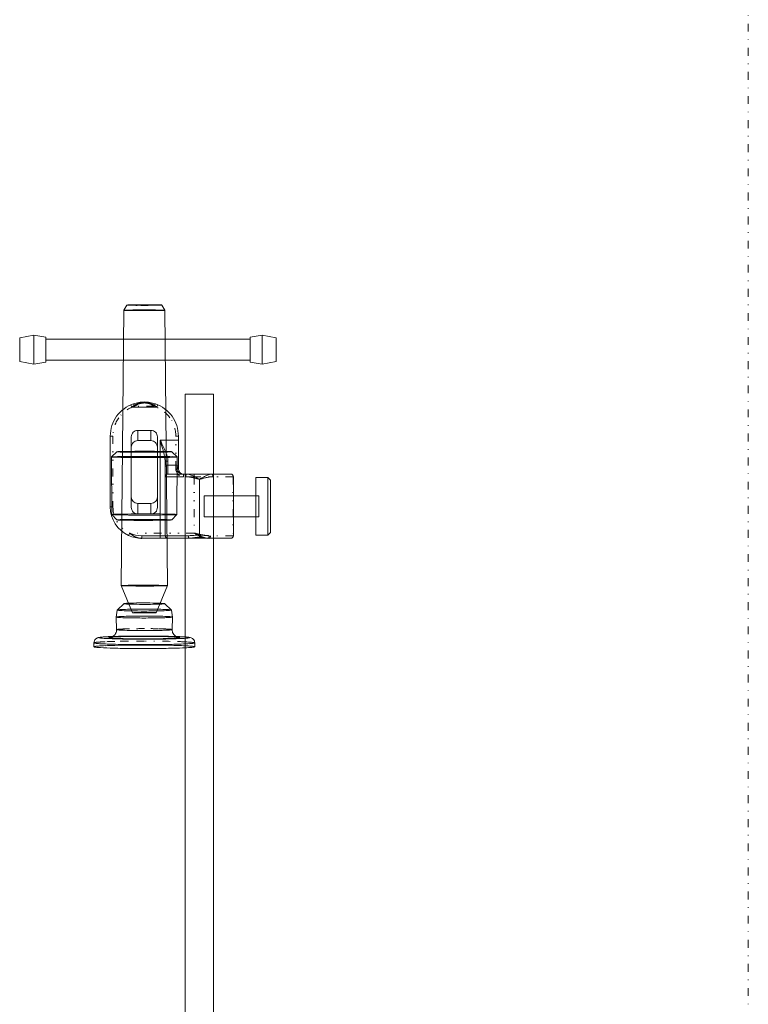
# Model space of a CAD drawing. Header units: millimetres. Extents: x -48 to 1379, y -71 to 1988.
# Tile 10 of 20: x 1097 to 1376, y 601 to 977. Entities that reach past the tile are written whole.
import ezdxf

# ---------------------------------------------------------------- set-up
doc = ezdxf.new("R2010")
doc.units = ezdxf.units.MM
doc.header["$MEASUREMENT"] = 0
doc.linetypes.add('DASHEDBIDOT', pattern=[12.4, 3, -3, 0.2, -3, 0.2, -3])
doc.linetypes.add('DASHEDDOT', pattern=[9.2, 3, -3, 0.2, -3])
for name, color, linetype, true_color in [('Default', 7, 'Continuous', 0xffffff), ('sichtbar', 7, 'Continuous', 0xffffff), ('Tangente', 7, 'Continuous', 0xffffff)]:
    doc.layers.add(name, color=color, linetype=linetype, true_color=true_color)

msp = doc.modelspace()

# ---------------------------------------------------------------- linework, layer by layer
at = {"layer": 'Default', "color": 7, "linetype": 'DASHEDDOT', "lineweight": 5, "true_color": 0xffffff}
msp.add_line((1375.63, 1987.57), (1375.63, -71.22), dxfattribs=at)
at = {"layer": 'Default', "color": 4, "linetype": 'Continuous', "lineweight": 5, "true_color": 0x00ffff}
for p, q in [((1137.2, 866.21), (1138.35, 868.21)), ((1152.8, 866.21), (1151.64, 868.21)), ((1136.1, 761.14), (1137.2, 866.21)), ((1153.9, 761.14), (1152.8, 866.21)), ((1097.39, 846.69), (1097.39, 855.68)), ((1102.8, 845.69), (1102.8, 856.69)), ((1107.37, 846.4), (1107.37, 855.97)), ((1185.37, 846.4), (1185.37, 855.97)), ((1189.94, 845.69), (1189.94, 856.69)), ((1195.35, 846.69), (1195.35, 855.68)), ((1139.8, 830.13), (1140.2, 829.21)), ((1149.8, 829.21), (1140.2, 829.21)), ((1150.19, 830.13), (1149.8, 829.21)), ((1142.5, 816.49), (1142.5, 820.39)), ((1147.5, 816.49), (1147.5, 820.39)), ((1140, 817.89), (1140, 795.01)), ((1147.5, 816.49), (1142.5, 816.49)), ((1150, 817.89), (1150, 795.01)), ((1157, 816.69), (1151, 816.69)), ((1151, 780.19), (1151, 816.69)), ((1158, 816.69), (1157, 816.69)), ((1132.49, 810.24), (1134.5, 812.22)), ((1157.51, 810.24), (1155.5, 812.22)), ((1132.49, 810.23), (1132.56, 788.28)), ((1150, 810.38), (1140, 810.38)), ((1153, 780.19), (1153, 808.02)), ((1154, 808.64), (1154, 807.15)), ((1157.51, 810.23), (1157.44, 788.28)), ((1154, 807.15), (1154, 803.69)), ((1157, 807.15), (1154, 807.15)), ((1153, 802.69), (1160, 802.69)), ((1160, 803.69), (1154, 803.69)), ((1178, 803.69), (1164, 803.69)), ((1166, 801.73), (1166, 801.71)), ((1166, 780.42), (1166, 801.71)), ((1187.6, 802.43), (1187.6, 780.44)), ((1192.2, 780.44), (1192.2, 802.43)), ((1193.2, 781.44), (1193.2, 801.43)), ((1140, 795.01), (1140, 791)), ((1150, 795.01), (1150, 791)), ((1179, 795.43), (1167.8, 795.43)), ((1167.8, 795.43), (1167.8, 787.43)), ((1188.7, 795.43), (1187.6, 795.43)), ((1188.7, 795.43), (1188.7, 787.43)), ((1147.5, 792.51), (1142.5, 792.51)), ((1142.5, 792.51), (1142.5, 788.5)), ((1147.5, 792.51), (1147.5, 788.5)), ((1132.56, 788.28), (1134.5, 786.22)), ((1147.5, 788.5), (1142.5, 788.5)), ((1157.44, 788.28), (1155.5, 786.22)), ((1179, 787.43), (1167.8, 787.43)), ((1188.7, 787.43), (1187.6, 787.43)), ((1144, 780.19), (1151, 780.19)), ((1144, 779.19), (1144, 780.19)), ((1151, 780.19), (1153, 780.19)), ((1151, 779.19), (1151, 780.19)), ((1153, 780.19), (1161.8, 780.19)), ((1166, 779.65), (1166, 780.42)), ((1178, 779.19), (1169.38, 779.19)), ((1136.1, 761.14), (1140.46, 750.8)), ((1153.9, 761.14), (1149.54, 750.8)), ((1134.63, 751.81), (1134.63, 751.83)), ((1155.37, 751.83), (1155.37, 751.81)), ((1164.25, 739.29), (1164.25, 737.8))]:
    msp.add_line(p, q, dxfattribs=at)
at = {"layer": 'Default', "color": 131, "linetype": 'Continuous', "lineweight": 5, "true_color": 0xa0ffff}
for p, q in [((1160.63, 834.19), (1171.37, 834.19)), ((1160.63, 779.19), (1160.63, 803.69)), ((1171.37, 779.19), (1171.37, 803.69))]:
    msp.add_line(p, q, dxfattribs=at)
at = {"layer": 'Default', "color": 4, "linetype": 'DASHEDBIDOT', "lineweight": 5, "true_color": 0x00ffff}
for p, q in [((1140.8, 830.52), (1141.12, 829.57)), ((1145, 831.21), (1145, 830.85)), ((1149.19, 830.52), (1148.87, 829.57)), ((1132, 818.21), (1133, 818.21)), ((1158, 818.21), (1157, 818.21)), ((1158, 805.69), (1157, 805.69)), ((1160, 803.69), (1160, 802.69)), ((1164, 803.69), (1164, 802.69)), ((1178.93, 802.69), (1164, 802.69)), ((1178.93, 802.69), (1179, 802.69)), ((1132, 791.19), (1133, 791.19)), ((1139, 780.28), (1139.42, 781.19)), ((1178.93, 780.19), (1169.74, 780.19)), ((1178.93, 780.19), (1179, 780.19))]:
    msp.add_line(p, q, dxfattribs=at)
at = {"layer": 'Default', "color": 4, "linetype": 'Continuous', "lineweight": 5, "true_color": 0x00ffff}
for centre, radius, start, end in [((1138.38, 868.2), 0.0276, 94.3314, 149.995), ((1138.47, 868.61), 0.417, 254.0543, 262.7263), ((1139.58, 852.3), 15.97, 92.1074, 94.3314), ((1138.64, 869.97), 1.79, 262.7263, 266.1253), ((1139.36, 880.62), 12.46, 266.1253, 267.4121), ((1140.04, 895.61), 27.47, 267.4121, 268.454), ((1141.49, 800.42), 67.88, 90.667, 92.1074), ((1142.12, 972.53), 104.42, 268.454, 268.9883), ((1143.6, 1056.29), 188.2, 268.9883, 269.5824), ((1144.99, 499.97), 368.35, 90.0487, 90.667), ((1145, 1248.86), 380.76, 269.5824, 270), ((1145.01, 479.58), 388.74, 89.5541, 90.0487), ((1145, 1248.86), 380.76, 270, 270.4445), ((1146.63, 1039.11), 171.01, 270.4445, 271.1077), ((1146.82, 712.94), 155.38, 88.7719, 89.5541), ((1148.33, 951.18), 83.07, 271.1077, 271.871), ((1148.99, 813.99), 54.31, 87.2342, 88.7719), ((1150.68, 879.27), 11.11, 271.871, 273.9583), ((1151.26, 870.77), 2.59, 273.9583, 278.454), ((1151.61, 868.19), 0.0426, 30.005, 87.2342), ((1137.22, 866.2), 0.0288, 94.8987, 149.995), ((1137.21, 866.21), 0.0138, 179.4011, 264.7674), ((1138.25, 877.49), 11.34, 264.7674, 267.4747), ((1138.35, 853.12), 13.15, 92.4196, 94.8987), ((1139.24, 900.12), 33.99, 267.4747, 268.4776), ((1140.29, 807.03), 59.29, 90.7773, 92.4196), ((1141.67, 991.41), 125.31, 268.4776, 268.9999), ((1143.38, 1089.56), 223.48, 268.9999, 269.5858), ((1144.89, 468.35), 398, 90.1435, 90.7773), ((1145, 1313), 446.93, 269.5858, 270), ((1145.07, 395.38), 470.96, 89.5771, 90.1435), ((1145, 1313), 446.93, 270, 270.4466), ((1146.93, 1065.2), 199.12, 270.4466, 271.1157), ((1147.32, 700.3), 166.04, 88.6233, 89.5771), ((1148.93, 962.44), 96.34, 271.1157, 271.8795), ((1150.1, 815.8), 50.5, 86.976, 88.6233), ((1151.67, 879.12), 12.98, 271.8795, 273.9606), ((1152.34, 869.42), 3.25, 273.9606, 278.1747), ((1152.76, 866.19), 0.0459, 30.005, 86.976), ((1144.99, 818.22), 12.99, 108.8418, 144.4373), ((1144.98, 818.26), 12.95, 99.3977, 108.8401), ((1145.46, 823.7), 7.59, 112.8325, 122.6024), ((1145.14, 824.47), 6.75, 101.731, 112.8325), ((1145, 818.14), 13.08, 90.0012, 99.3977), ((1145, 825.13), 6.08, 90.0283, 101.731), ((1145, 818.22), 12.99, 80.5886, 89.9984), ((1144.99, 825.13), 6.08, 78.2108, 89.9053), ((1144.85, 824.47), 6.75, 67.1194, 78.2108), ((1144.99, 818.18), 13.03, 71.1946, 80.5886), ((1144.52, 823.68), 7.62, 57.4172, 67.1194), ((1145.01, 818.22), 12.99, 35.5853, 71.196), ((1146.67, 821.81), 9.84, 122.6024, 131.181), ((1143.25, 821.7), 9.96, 48.9376, 57.4172), ((1145.01, 818.21), 13.01, 144.4373, 180), ((1144.99, 818.21), 13.01, 0, 35.5853), ((1142.5, 817.89), 2.5, 89.9851, 180), ((1147.5, 817.89), 2.5, 0, 90.0149), ((1142.57, 813.94), 2.57, 135.4913, 180), ((1142.5, 814.02), 2.47, 90, 135.4913), ((1147.5, 814.02), 2.47, 44.5087, 90), ((1147.42, 813.94), 2.57, 0, 44.5087), ((999.89, 741.49), 168.79, 25.3606, 26.4544), ((902.21, 740.23), 260.27, 16.3603, 17.0818), ((1134.57, 812.16), 0.0939, 93.4235, 134.6673), ((1134.52, 812.23), 0.0209, 208.2584, 248.9654), ((1134.58, 812.4), 0.202, 248.9654, 263.135), ((1137.4, 764.78), 47.55, 91.6303, 93.4235), ((1135.16, 817.21), 5.05, 263.135, 265.9655), ((1135.94, 828.31), 16.17, 265.9655, 268.0259), ((1139.33, 926.5), 114.43, 268.0259, 268.8005), ((1140.73, 647.86), 164.52, 90.5598, 91.6303), ((1142.13, 1060.07), 248.02, 268.8005, 269.5384), ((1145, 210.78), 601.62, 90, 90.5598), ((1145, 1416.71), 604.67, 269.53844, 270.01103), ((1145, 210.77), 601.63, 89.51001, 90), ((1145, 1410), 597.96, 270.01103, 270.54967), ((1148.21, 586.4), 225.98, 88.7105, 89.51), ((1149.03, 989.91), 177.85, 270.5497, 271.5373), ((1112.51, 801.97), 41.1, 14.5448, 16.3603), ((1109.07, 801.08), 44.65, 12.8314, 14.5448), ((1126.13, 801.33), 29.07, 22.725, 25.3606), ((1129.4, 802.7), 25.53, 19.9669, 22.725), ((1151.08, 713.7), 98.66, 87.8764, 88.7105), ((1152.03, 877.96), 65.86, 271.5373, 272.5907), ((1154.27, 799.69), 12.61, 85.5434, 87.8764), ((1154.76, 817.82), 5.66, 272.5907, 276.1847), ((1154.98, 808.83), 3.44, 81.6934, 85.5434), ((1155.26, 813.18), 0.986, 276.1847, 284.0692), ((1155.47, 812.19), 0.0399, 45.3327, 81.6934), ((1132.56, 810.17), 0.0981, 93.9153, 134.6673), ((1132.5, 810.23), 0.0139, 180.1832, 261.1663), ((1133.1, 814.06), 3.89, 261.1663, 265.6114), ((1135.21, 771.43), 38.93, 91.9121, 93.9153), ((1133.93, 824.92), 14.77, 265.6114, 267.7672), ((1137.27, 910.48), 100.4, 267.7672, 268.5941), ((1139.05, 656.44), 153.98, 90.6056, 91.9121), ((1141.31, 1074.95), 264.93, 268.5941, 269.5957), ((1145, 93.77), 716.68, 90, 90.60557), ((1144.81, 1571.98), 761.96, 269.59572, 270.18633), ((1145, 93.76), 716.69, 89.43975, 90), ((1145.3, 1422.61), 612.59, 270.18633, 270.80583), ((1150.1, 614.88), 195.55, 88.3672, 89.4398), ((1133.5, 806.64), 19.6, 10.2449, 12.8314), ((1137.3, 807.33), 15.73, 5.8992, 10.2449), ((1143.59, 807.98), 9.41, 0.2806, 5.8992), ((1153.39, 808.02), 0.39, 149.6705, 179.9998), ((1153.63, 807.88), 0.668, 126.6014, 149.6705), ((1153.83, 807.61), 1.01, 106.1632, 126.6014), ((1140.18, 806.62), 14.07, 16.2509, 19.9669), ((1154, 807.04), 1.61, 90, 106.1632), ((1144.79, 807.96), 9.26, 9.4062, 16.2509), ((1152.57, 905.58), 95.52, 270.8058, 272.3747), ((1148.71, 808.61), 5.29, 0.3445, 9.4062), ((1153.64, 739.32), 71.06, 87.3846, 88.3672), ((1155.64, 831.56), 21.43, 272.3747, 274.941), ((1156.5, 801.84), 8.47, 84.538, 87.3846), ((1157.08, 807.97), 2.32, 80.0435, 84.538), ((1157.48, 810.21), 0.04, 45.3327, 80.0435), ((1157.48, 810.23), 0.0236, 274.941, 359.8168), ((1153.6, 806.42), 0.604, 126.2538, 180), ((1154, 805.88), 1.27, 90, 126.2538), ((1157, 805.88), 1.27, 53.7462, 90), ((1159.68, 806.49), 2.68, 180.4152, 227.1066), ((1157, 805.27), 1.2, 51.7928, 90), ((1157.32, 805.69), 0.674, 0, 51.7928), ((1157.4, 806.42), 0.604, 0, 53.7462), ((1160, 806.83), 3.15, 227.1066, 269.9993), ((1160, 805.69), 2, 180, 270), ((1154, 802.69), 1, 90, 180), ((1163.3, 802.69), 2.5, 169.7136, 180), ((1160.75, 794.47), 8.22, 82.4427, 89.6045), ((1162.12, 802.9), 1.29, 155.4087, 169.7136), ((1161.52, 803.17), 0.636, 133.202, 155.4087), ((1161.2, 803.51), 0.174, 90, 133.202), ((1161.16, 800.22), 3.47, 73.9097, 89.3331), ((1159.31, 783.66), 19.12, 77.7488, 82.4427), ((1159.41, 794.15), 9.78, 64.7411, 73.9097), ((1157.32, 774.47), 28.53, 76.5957, 77.7488), ((1156.91, 788.84), 15.66, 62.6287, 64.7411), ((1151.97, 752.03), 51.6, 75.7383, 76.5957), ((1150.21, 775.91), 30.21, 61.1082, 62.6287), ((1200.18, 941.7), 144.11, 255.7383, 256.2566), ((1148.18, 772.22), 34.43, 60.7091, 61.1082), ((1089.79, 668.13), 153.77, 60.5203, 60.7091), ((1169.89, 809.84), 9.01, 240.5203, 243.844), ((1166.01, 801.93), 0.2, 243.844, 266.2649), ((1166.01, 801.97), 0.258, 256.2566, 268.5302), ((1165.86, 802.31), 0.594, 283.7018, 295.7011), ((1165.92, 802.41), 0.701, 276.1635, 283.6871), ((1134.57, 931.17), 133.23, 283.6871, 284.2326), ((1163.26, 807.71), 6.59, 295.7011, 299.3001), ((1284.87, 591.01), 241.9, 119.1779, 119.3001), ((1192.77, 755.94), 53.01, 118.9168, 119.1779), ((1182.31, 774.89), 31.36, 117.3407, 118.9168), ((1180.25, 751.05), 52.6, 103.3902, 104.2326), ((1175.1, 788.83), 15.66, 115.1104, 117.3407), ((1174.79, 773.99), 29.02, 102.2562, 103.3902), ((1172.59, 794.18), 9.76, 105.9788, 115.1104), ((1172.76, 783.33), 19.46, 97.5717, 102.2562), ((1170.81, 800.39), 3.3, 90.2359, 105.9788), ((1171.22, 794.93), 7.76, 90.1484, 97.5717), ((1170.8, 803.51), 0.175, 46.8853, 90), ((1170.49, 803.17), 0.636, 24.6616, 46.8853), ((1169.89, 802.9), 1.29, 10.3164, 24.6616), ((1168.71, 802.69), 2.49, 0, 10.3164), ((1142.5, 795.01), 2.5, 180, 270.0149), ((1147.5, 795.01), 2.5, 269.9851, 0), ((1142.5, 791), 2.5, 180, 270.0149), ((1147.5, 791), 2.5, 269.9851, 0), ((1132.57, 788.28), 0.0111, 101.225, 180.1832), ((1132.59, 788.3), 0.0333, 223.3181, 258.9317), ((1132.94, 786.44), 1.88, 95.6215, 101.225), ((1132.9, 789.9), 1.67, 258.9317, 263.8859), ((1133.4, 794.53), 6.32, 263.8859, 267.1789), ((1133.57, 780.06), 8.3, 92.5055, 95.6215), ((1136.02, 847.79), 59.64, 267.1789, 268.251), ((1136.79, 706.46), 81.97, 91.5141, 92.5055), ((1139.74, 969.68), 181.59, 268.251, 269.4576), ((1134.75, 785.21), 1.05, 96.0996, 103.7499), ((1134.53, 786.25), 0.0411, 223.3181, 262.6022), ((1135.17, 791.14), 4.98, 262.6022, 266.1026), ((1139.75, 594.38), 194.08, 90.6765, 91.5141), ((1135.31, 779.99), 6.29, 92.3787, 96.0996), ((1136.03, 803.76), 17.63, 266.1026, 268.0769), ((1138.53, 702.26), 84.1, 91.3609, 92.3787), ((1139.48, 906.62), 120.54, 268.0769, 268.8318), ((1141.55, 575.4), 210.99, 90.5062, 91.3609), ((1142.67, 1063.27), 277.22, 268.8318, 269.6477), ((1144.69, 175.43), 613.06, 90.20517, 90.67648), ((1144.98, 1522.47), 734.41, 269.45759, 270.05754), ((1145, 184.78), 601.63, 90, 90.50617), ((1144.86, 1419.19), 633.15, 269.64771, 270.18759), ((1145, 184.78), 601.63, 89.53002, 90), ((1145.02, 1473.97), 685.91, 270.05754, 270.6482), ((1145.25, 1302.18), 516.14, 270.1876, 270.7765), ((1145.3, 174.09), 614.41, 89.33567, 89.79483), ((1147.92, 541.31), 245.09, 88.7937, 89.53), ((1150.95, 881.34), 95.26, 270.7765, 272.1474), ((1150.05, 584.03), 204.44, 88.5397, 89.3357), ((1151.14, 933.86), 145.76, 270.6482, 271.9295), ((1150.61, 668.98), 117.38, 88.1165, 88.7937), ((1153.73, 763.65), 22.66, 86.5753, 88.1165), ((1153.6, 810.59), 24.46, 272.1474, 274.3399), ((1154.57, 777.83), 8.46, 84.462, 86.5753), ((1152.82, 692.53), 95.9, 87.8083, 88.5397), ((1155.33, 785.66), 0.593, 76.4742, 84.462), ((1155.45, 786.27), 0.0686, 274.3399, 316.6819), ((1155.45, 786.15), 0.0838, 55.5258, 76.4742), ((1154.77, 825.92), 37.77, 271.9295, 273.9557), ((1155.75, 769.13), 19.25, 86.1759, 87.8083), ((1156.65, 782.61), 5.73, 82.2577, 86.1759), ((1157.37, 788.34), 0.089, 273.9557, 316.6819), ((1157.42, 788.28), 0.0154, 359.8168, 82.2577), ((1144.01, 791.21), 12.02, 245.3938, 257.69), ((1144, 791.19), 11, 245.38, 270), ((1144, 791.18), 11.99, 257.69, 270.0017), ((1154, 780.19), 1, 180, 270), ((1161.7, 793.14), 12.95, 270.4716, 273.4009), ((1164.9, 780.19), 3.09, 180, 189.0471), ((1163.16, 779.91), 1.33, 189.0471, 202.8429), ((1162.45, 779.61), 0.562, 202.8429, 223.5812), ((1162.13, 779.3), 0.117, 223.5812, 270), ((1162.04, 784.69), 5.5, 270.8671, 277.2233), ((1158.98, 838.87), 58.77, 273.4009, 274.7759), ((1159.85, 801.99), 22.94, 277.2233, 280.3351), ((1167.35, 738.74), 41.72, 92.9689, 94.7759), ((1167.46, 760.27), 19.46, 96.5454, 100.3351), ((1166.01, 764.45), 15.96, 90.0477, 92.9689), ((1166.01, 772.87), 6.79, 90.1248, 96.5454), ((1165.94, 762.32), 18.1, 87.2648, 89.8206), ((1165.94, 772.21), 7.45, 83.4794, 89.5411), ((1164.61, 760.54), 19.19, 79.7041, 83.4794), ((1165.24, 747.51), 32.92, 85.3698, 87.2648), ((1181.52, 948.55), 168.78, 265.3698, 265.8737), ((1172.33, 803.06), 24.03, 259.7041, 262.7743), ((1169.9, 783.92), 4.74, 262.7743, 269.6908), ((1170.13, 790.77), 10.59, 265.8737, 267.8856), ((1169.88, 779.3), 0.118, 270, 316.3498), ((1169.56, 779.61), 0.562, 316.3498, 337.1051), ((1168.85, 779.91), 1.33, 337.1051, 350.9325), ((1167.12, 780.19), 3.09, 350.9325, 0), ((1136.12, 761.14), 0.0176, 94.7385, 179.4011), ((1136.11, 761.14), 0.0138, 202.8735, 259.9306), ((1136.42, 762.86), 1.76, 259.9306, 264.7748), ((1137.54, 744.04), 17.17, 92.2693, 94.7385), ((1136.95, 768.65), 7.58, 264.7748, 267.7653), ((1139.73, 839.96), 78.94, 267.7653, 268.6918), ((1139.84, 685.96), 75.3, 90.7632, 92.2693), ((1142.22, 949.07), 188.08, 268.6918, 269.5057), ((1144.87, 308.49), 452.8, 90.149, 90.7632), ((1145, 1270.83), 509.85, 269.5057, 270), ((1145.09, 223.96), 537.33, 89.5871, 90.149), ((1145, 1270.83), 509.85, 270, 270.5487), ((1147.55, 565.45), 195.83, 88.6564, 89.5871), ((1148.47, 908.2), 147.2, 270.5487, 271.5699), ((1150.39, 686.88), 74.37, 87.697, 88.6564), ((1151.33, 804.06), 43.03, 271.5699, 273.3815), ((1153.11, 754.52), 6.68, 84.4954, 87.697), ((1153.62, 759.74), 1.43, 78.6925, 84.4954), ((1153.86, 761.15), 0.0386, 273.3815, 337.1265), ((1134.7, 751.75), 0.0993, 104.641, 132.9625), ((1134.65, 751.81), 0.02, 172.9957, 248.0696), ((1134.95, 752.56), 0.823, 248.0696, 258.9734), ((1135.21, 749.81), 2.1, 98.5478, 104.641), ((1135.51, 755.47), 3.79, 258.9734, 265.2307), ((1135.81, 745.79), 6.17, 94.7061, 98.5478), ((1138.47, 790.87), 39.31, 265.2307, 267.1723), ((1138.17, 717.16), 34.9, 93.0907, 94.7061), ((1141.02, 664.32), 87.81, 91.0884, 93.0907), ((1141.46, 851.41), 99.93, 267.1723, 268.9824), ((1137.3, 754.21), 0.0688, 105.9156, 132.9625), ((1137.26, 754.25), 0.0125, 132.9625, 246.3886), ((1137.5, 754.81), 0.617, 246.3886, 260.0713), ((1137.61, 753.13), 1.19, 99.4764, 105.9156), ((1138.01, 757.69), 3.55, 260.0713, 265.3732), ((1138.04, 750.52), 3.84, 94.6688, 99.4764), ((1140.16, 784.36), 30.3, 265.3732, 267.1865), ((1140.06, 725.78), 28.67, 92.9103, 94.6688), ((1142.23, 683.17), 71.33, 91.0526, 92.9103), ((1142.41, 830.07), 76.06, 267.1865, 269.0133), ((1145, 454.96), 297.21, 90, 91.0884), ((1145, 532.36), 222.17, 90, 91.0526), ((1144.99, 980.07), 226.08, 269.0133, 270.073), ((1145, 532.36), 222.16, 88.9416, 90), ((1145, 454.96), 297.21, 88.9283, 90), ((1145, 1046.13), 294.68, 270.0282, 271.1994), ((1145.01, 971.28), 217.3, 270.073, 271.1898), ((1147.8, 684.1), 70.4, 87.0614, 88.9416), ((1148.34, 810.49), 56.48, 271.1898, 273.3807), ((1148.85, 660.82), 91.32, 86.9948, 88.9283), ((1149.72, 820.54), 69.04, 271.1994, 273.6192), ((1150.24, 731.68), 22.76, 83.9332, 87.0614), ((1150.56, 773.03), 18.95, 273.3807, 275.8884), ((1152.39, 755.28), 1.11, 275.8884, 286.2762), ((1152.63, 754.14), 0.169, 47.0375, 83.9332), ((1152.66, 754.35), 0.133, 286.2762, 310.5585), ((1152.74, 754.26), 0.0105, 310.5585, 47.0375), ((1151.73, 715.69), 36.37, 85.2937, 86.9948), ((1152.66, 774.09), 22.5, 273.6192, 275.9696), ((1154.26, 746.43), 5.53, 80.9295, 85.2937), ((1154.8, 753.68), 1.98, 275.9696, 283.9041), ((1154.85, 750.12), 1.79, 74.6362, 80.9295), ((1155.17, 752.17), 0.426, 283.9041, 297.1721), ((1155.3, 751.76), 0.095, 47.0375, 74.6362), ((1155.36, 751.81), 0.0174, 297.1721, 7.0043), ((1134.32, 749.15), 0.0234, 113.8286, 172.9957), ((1134.32, 749.15), 0.0253, 181.1321, 250.9013), ((1134.56, 748.62), 0.608, 102.7174, 113.8286), ((1134.72, 750.31), 1.25, 250.9013, 260.242), ((1134.98, 746.74), 2.54, 95.6743, 102.7174), ((1135.31, 753.7), 4.69, 260.242, 264.9791), ((1137.29, 723.5), 25.89, 93.4709, 95.6743), ((1137.72, 781.14), 32.23, 264.9791, 266.7856), ((1140.36, 672.97), 76.51, 91.1563, 93.4709), ((1140.87, 837.3), 88.49, 266.7856, 268.964), ((1145, 442.97), 306.56, 90, 91.1563), ((1144.98, 1064.4), 315.62, 268.964, 270.1173), ((1145, 1050.78), 299.33, 268.9824, 270.0282), ((1140.47, 750.8), 0.0105, 92.8824, 202.8735), ((1140.49, 750.81), 0.0277, 202.8735, 267.6266), ((1142.21, 716.27), 34.59, 91.2498, 92.8824), ((1142.75, 805.4), 54.67, 267.6266, 269.0087), ((1143.66, 649.97), 100.9, 90.488, 91.2498), ((1144.07, 881.87), 131.14, 269.0087, 269.5883), ((1145, 492.44), 258.44, 90.012, 90.488), ((1145, 1010.69), 259.97, 269.5883, 270), ((1145, 489.67), 261.21, 89.5984, 90.012), ((1145, 1010.69), 259.97, 270, 270.4746), ((1145, 442.97), 306.56, 88.8287, 90), ((1145.01, 1047.8), 299.02, 270.1173, 270.8032), ((1145.9, 617.69), 133.19, 89.0193, 89.5984), ((1146.29, 854.71), 103.98, 270.4746, 271.225), ((1146.92, 677.71), 73.15, 88.4318, 89.0193), ((1147.72, 787.84), 37.1, 271.225, 272.7721), ((1148.49, 734.85), 15.99, 87.1751, 88.4318), ((1146.77, 922.87), 174.08, 270.8032, 271.7022), ((1149.04, 746.12), 4.71, 84.0012, 87.1751), ((1149.51, 750.81), 0.0238, 272.7721, 337.1265), ((1149.76, 675.93), 73.55, 86.4373, 88.8287), ((1148.66, 859.05), 110.23, 271.7022, 272.6313), ((1152.17, 782.62), 33.72, 272.6313, 274.3112), ((1152.77, 724.3), 25.09, 84.3913, 86.4373), ((1153.52, 764.76), 15.8, 274.3112, 276.6707), ((1154.92, 746.1), 3.18, 78.6416, 84.3913), ((1155.13, 751.04), 2, 276.6707, 283.3142), ((1155.38, 748.4), 0.834, 68.4522, 78.6416), ((1155.47, 749.6), 0.519, 283.3142, 295.3434), ((1155.67, 749.15), 0.0252, 7.0043, 68.4522), ((1155.68, 749.15), 0.0206, 295.3434, 358.8679), ((1131.41, 744.29), 2.99, 330.774, 1.1336), ((1134.42, 744.35), 0.0243, 181.1321, 250.1019), ((1134.78, 745.35), 1.09, 250.1019, 259.7984), ((1135.33, 748.38), 4.16, 259.7984, 264.8268), ((1137.65, 774.07), 29.96, 264.8268, 266.7001), ((1140.76, 828), 83.98, 266.7001, 268.936), ((1144.99, 1055.49), 311.51, 268.936, 270.0969), ((1145.01, 1041.84), 297.86, 270.0969, 270.7841), ((1146.69, 919.07), 175.08, 270.7841, 271.6805), ((1148.56, 855.17), 111.15, 271.6805, 272.6058), ((1152.07, 778.18), 34.08, 272.6058, 274.2767), ((1153.42, 760.13), 15.98, 274.2767, 276.6232), ((1155.03, 746.26), 2.01, 276.6232, 283.236), ((1155.37, 744.81), 0.523, 283.236, 295.2104), ((1155.58, 744.35), 0.0205, 295.2104, 358.8679), ((1158.59, 744.29), 2.99, 178.8664, 209.2262), ((1127.81, 739.28), 2.06, 134.9084, 157.3026), ((1127.75, 739.33), 1.98, 122.7901, 134.9084), ((1127.98, 738.98), 2.4, 111.7738, 122.7901), ((1127.94, 739.07), 2.3, 104.844, 111.7738), ((1128.55, 736.79), 4.66, 99.9755, 104.844), ((1129.41, 731.88), 9.65, 94.5467, 99.9755), ((1127.8, 741.28), 0.0584, 110.8139, 155.9238), ((1127.78, 741.29), 0.0268, 155.9238, 244.822), ((1128.18, 742.16), 0.986, 244.822, 258.0769), ((1128.26, 740.07), 1.35, 101.6618, 110.8139), ((1128.88, 745.45), 4.35, 258.0769, 263.94), ((1128.97, 736.64), 4.86, 95.6324, 101.6618), ((1131.85, 773.45), 32.51, 263.94, 266.0834), ((1132.48, 701.09), 40.58, 93.5474, 95.6324), ((1134.67, 665.71), 76.03, 92.6134, 94.5467), ((1134.48, 811.87), 71.02, 266.0834, 267.7822), ((1135.29, 655.78), 85.97, 92.0617, 93.5474), ((1139.62, 557.31), 184.54, 90.9902, 92.6134), ((1131.42, 741.29), 0.021, 157.3734, 244.1839), ((1131.44, 741.28), 0.0487, 108.6407, 157.3734), ((1131.72, 741.92), 0.716, 244.1839, 257.6894), ((1131.91, 739.88), 1.53, 100.1971, 108.6407), ((1132.29, 744.55), 3.41, 257.6894, 264.292), ((1132.58, 736.18), 5.29, 95.2315, 100.1971), ((1141.08, 982.15), 241.42, 267.7822, 268.7035), ((1135.11, 772.71), 31.71, 264.292, 266.457), ((1135.48, 704.51), 37.09, 93.3573, 95.2315), ((1132.35, 740.91), 0.548, 94.8185, 108.2418), ((1131.39, 744.64), 3.31, 283.7651, 286.5565), ((1141.58, 481.08), 260.78, 91.2086, 92.0617), ((1136.2, 695.18), 46.44, 93.3633, 94.8185), ((1131.58, 744.01), 2.65, 286.5565, 293.464), ((1131.51, 744.16), 2.82, 293.464, 300.1662), ((1131.45, 744.27), 2.94, 300.1662, 330.774), ((1138.88, 833.61), 92.73, 266.457, 268.7928), ((1139.29, 639.5), 102.21, 91.137, 93.3573), ((1137.27, 677.02), 64.64, 92.3312, 93.3633), ((1140.68, 593.19), 148.53, 91.6504, 92.3312), ((1143.41, 1085.21), 344.51, 268.7035, 269.3699), ((1143.71, 379.74), 362.15, 90.5574, 91.2086), ((1142.93, 515.14), 226.62, 90.7206, 91.6504), ((1145, 246.05), 495.85, 90, 90.9902), ((1144.99, 1123.76), 382.94, 268.7928, 269.9422), ((1145, 351.99), 389.78, 90, 91.137), ((1144.99, 1229.24), 488.55, 269.3699, 269.9295), ((1145.18, 336.22), 405.55, 90.0256, 90.7206), ((1145, 247.62), 494.27, 90, 90.5574), ((1145.01, 1239.52), 498.83, 269.9295, 270.5532), ((1145, 1133.55), 392.73, 269.9422, 270.5433), ((1145, 246.64), 495.25, 89.4259, 89.9998), ((1145, 247.62), 494.27, 89.4435, 90), ((1145.01, 355.91), 385.85, 89.2861, 90.0015), ((1145, 351.99), 389.78, 88.8593, 90), ((1146.05, 1023.29), 282.46, 270.5433, 271.2521), ((1146.28, 379.38), 362.51, 88.7937, 89.4435), ((1146.95, 511.38), 230.38, 88.3602, 89.2861), ((1146.42, 1092.56), 351.86, 270.5532, 271.2959), ((1146.38, 384.21), 357.68, 88.7507, 89.4259), ((1147.85, 940.86), 200.01, 271.2521, 272.0854), ((1150.74, 640.47), 101.24, 86.6209, 88.8593), ((1149.17, 589.19), 152.54, 87.6921, 88.3602), ((1148.45, 482.4), 259.46, 87.9045, 88.7937), ((1148.71, 491.18), 250.69, 87.7801, 88.7507), ((1148.88, 984.05), 243.33, 271.2959, 272.178), ((1152.64, 809.2), 68.27, 272.0854, 273.5117), ((1152.65, 675.54), 66.11, 86.6772, 87.6921), ((1158.55, 744.27), 2.94, 209.2262, 239.8341), ((1153.72, 693.97), 47.65, 85.2204, 86.6772), ((1154.61, 705.95), 35.65, 84.5775, 86.6209), ((1154.79, 774.24), 33.24, 273.5117, 275.4865), ((1158.49, 744.16), 2.82, 239.8341, 246.5361), ((1158.42, 744.01), 2.65, 246.5361, 253.4436), ((1158.61, 744.64), 3.31, 253.4436, 256.235), ((1157.65, 740.9), 0.561, 71.7582, 85.2204), ((1155, 661.41), 80.33, 86.3064, 87.9045), ((1157.54, 745.62), 4.49, 275.4865, 280.8601), ((1157.59, 737.34), 4.12, 78.5617, 84.5775), ((1155.22, 817.45), 76.6, 272.178, 273.7503), ((1158.15, 742.43), 1.24, 280.8601, 290.1944), ((1158.22, 740.46), 0.931, 66.6785, 78.5617), ((1155.77, 673.29), 68.44, 85.9223, 87.7801), ((1158.57, 741.3), 0.0387, 290.1944, 345.1476), ((1158.58, 741.3), 0.0234, 345.1476, 66.6785), ((1157.74, 703.9), 37.76, 84.3163, 86.3064), ((1157.92, 776.23), 35.29, 273.7503, 275.9783), ((1158.58, 712.72), 28.91, 83.335, 85.9223), ((1160.94, 736.05), 5.45, 79.0776, 84.3163), ((1161.18, 745.03), 3.93, 275.9783, 282.661), ((1161.31, 736.07), 5.4, 77.3455, 83.335), ((1161.72, 740.07), 1.35, 67.7047, 79.0776), ((1161.82, 742.21), 1.03, 282.661, 293.1073), ((1162.21, 741.3), 0.044, 293.1073, 345.3877), ((1162.22, 741.3), 0.0306, 345.3877, 67.7047), ((1161.88, 738.64), 2.77, 62.7034, 77.3455), ((1162.24, 739.33), 1.99, 45.4274, 62.7034), ((1162.19, 739.28), 2.06, 22.8624, 45.4274), ((1127.77, 739.29), 2.02, 157.3026, 179.9119), ((1125.79, 739.29), 0.0398, 180, 247.5905), ((1125.79, 737.8), 0.0381, 113.7945, 180), ((1125.78, 737.8), 0.0285, 180, 231.7584), ((1125.92, 737.97), 0.255, 231.7584, 248.5314), ((1126.3, 740.53), 1.38, 247.5905, 258.4311), ((1126.23, 736.78), 1.15, 102.3576, 113.7945), ((1126.16, 738.59), 0.912, 248.5314, 259.287), ((1126.95, 733.5), 4.51, 96.0924, 102.3576), ((1127.42, 745.25), 7.7, 259.287, 262.9842), ((1127.14, 744.64), 5.57, 258.4311, 264.4374), ((1130.35, 701.69), 36.5, 93.8912, 96.0924), ((1129.48, 761.96), 24.53, 262.9842, 267.0402), ((1131.14, 785.75), 46.88, 264.4374, 266.5064), ((1133.13, 660.85), 77.44, 92.3261, 93.8912), ((1138.7, 940.31), 203.12, 267.0402, 268.4496), ((1134.28, 837.17), 98.39, 266.5064, 267.9506), ((1139.86, 495.09), 243.33, 91.4433, 92.3261), ((1141.19, 1030.07), 291.42, 267.9506, 268.7897), ((1143.14, 1104.33), 367.2, 268.4496, 269.516), ((1142.87, 375.63), 362.82, 90.6463, 91.4433), ((1143.69, 1148.51), 409.88, 268.7897, 269.499), ((1145, 186.89), 551.58, 90, 90.6463), ((1144.83, 1304.98), 567.86, 269.516, 270.3736), ((1144.99, 1296.88), 558.26, 269.499, 270.1067), ((1145, 186.91), 551.55, 88.9744, 90), ((1145.02, 1279.25), 540.62, 270.1067, 270.7057), ((1145.37, 1221.82), 484.69, 270.3736, 271.2711), ((1147.28, 1095.27), 356.63, 270.7057, 271.4433), ((1151.5, 550.3), 188.11, 87.2182, 88.9744), ((1152.33, 908.28), 171.08, 271.2711, 272.7818), ((1150.14, 982), 243.33, 271.4433, 272.3261), ((1156.87, 816.25), 77.44, 272.3261, 273.8912), ((1156.85, 661.73), 78.05, 85.4975, 87.2182), ((1156.85, 660.23), 78.05, 85.4975, 87.2182), ((1156.92, 813.87), 76.55, 272.7818, 274.6182), ((1159.65, 775.4), 36.5, 273.8912, 276.0924), ((1162.16, 729.23), 10.33, 80.7677, 85.4975), ((1162.16, 727.74), 10.33, 80.7677, 85.4975), ((1162.4, 746.02), 8.48, 274.6182, 280.1365), ((1163.04, 743.59), 4.51, 276.0924, 282.3576), ((1163.4, 736.86), 2.61, 71.7997, 80.7677), ((1163.4, 735.36), 2.61, 71.7997, 80.7677), ((1163.54, 739.64), 2.01, 280.1365, 289.8468), ((1163.76, 740.31), 1.15, 282.3576, 293.7945), ((1162.23, 739.29), 2.02, 0.0881, 22.8624), ((1164.2, 739.29), 0.0465, 0, 71.7997), ((1164.2, 737.8), 0.0465, 0, 71.7997), ((1164.21, 737.8), 0.0435, 289.8468, 0), ((1164.21, 739.29), 0.0381, 293.7945, 0)]:
    msp.add_arc(centre, radius, start, end, dxfattribs=at)
at = {"layer": 'Default', "color": 4, "linetype": 'DASHEDBIDOT', "lineweight": 5, "true_color": 0x00ffff}
for centre, radius, start, end in [((1145.56, 823.08), 7.86, 108.3117, 124.3623), ((1145.01, 824.73), 6.12, 90.1019, 108.3117), ((1145, 824.82), 6.04, 71.6579, 89.9778), ((1144.4, 823.02), 7.93, 55.6945, 71.6579), ((1144.99, 818.22), 11.99, 108.848, 144.4387), ((1145.01, 818.22), 11.99, 35.5843, 71.1981), ((1145.01, 818.21), 12.01, 144.4387, 179.9997), ((1144.99, 818.21), 12.01, 359.9968, 35.5843), ((1160, 805.68), 3, 179.9889, 269.9736), ((1178, 802.8), 0.89, 43.0251, 90), ((1177.88, 802.69), 1.05, 0, 43.0251), ((1145.76, 788.09), 9.37, 227.4248, 236.187), ((1144.5, 786.21), 7.12, 236.187, 246.2459), ((1144.16, 785.44), 6.28, 246.2459, 257.7323), ((1144, 784.69), 5.51, 257.7323, 269.9986), ((1198.23, 847.14), 74.31, 242.5738, 244.1573), ((1195.21, 909.49), 132.05, 256.3283, 257.183), ((1173.67, 796.45), 17.99, 244.1573, 247.3763), ((1173.48, 813.98), 34.1, 257.183, 258.8649), ((1171.15, 790.39), 11.42, 247.3763, 255.8072), ((1171.33, 803.03), 22.94, 258.8649, 263.1711), ((1169.43, 783.6), 4.42, 255.8072, 269.3829), ((1169.81, 790.35), 10.16, 263.1711, 269.6422), ((1169.38, 779.33), 0.143, 270, 314.7214), ((1169.07, 779.65), 0.596, 314.7214, 336.1993), ((1168.41, 779.94), 1.31, 336.1993, 350.3138), ((1166.97, 780.19), 2.78, 350.3138, 0), ((1178, 780.08), 0.89, 270, 316.9749), ((1177.88, 780.19), 1.05, 316.9749, 0), ((1134.42, 744.35), 0.0233, 110.2101, 181.1321), ((1134.77, 743.39), 1.05, 100.3, 110.2101), ((1135.36, 740.16), 4.33, 94.8589, 100.3), ((1138.09, 708.03), 36.58, 92.9876, 94.8589), ((1141.09, 650.56), 94.12, 91.0682, 92.9876), ((1145, 440.87), 303.85, 90, 91.0682), ((1145, 440.87), 303.86, 88.9703, 90), ((1148.61, 641.99), 102.7, 87.199, 88.9703), ((1151.61, 703.18), 41.43, 85.3335, 87.199), ((1154.62, 740.06), 4.44, 79.63, 85.3335), ((1155.23, 743.41), 1.03, 69.6629, 79.63), ((1155.58, 744.35), 0.0232, 358.8679, 69.6629), ((1125.79, 739.29), 0.0381, 113.7945, 180), ((1126.23, 738.28), 1.15, 102.3576, 113.7945), ((1126.95, 735), 4.51, 96.0924, 102.3576), ((1130.35, 703.19), 36.5, 93.8912, 96.0924), ((1133.13, 662.34), 77.44, 92.3261, 93.8912), ((1139.86, 496.59), 243.33, 91.4433, 92.3261), ((1142.87, 377.13), 362.82, 90.6463, 91.4433), ((1145, 188.39), 551.58, 90, 90.6463), ((1145, 188.41), 551.55, 88.9744, 90), ((1151.5, 551.79), 188.11, 87.2182, 88.9744)]:
    msp.add_arc(centre, radius, start, end, dxfattribs=at)
at = {"layer": 'sichtbar', "color": 4, "linetype": 'Continuous', "lineweight": 5, "true_color": 0x00ffff}
for p, q in [((1102.8, 856.69), (1097.39, 855.68)), ((1107.37, 855.97), (1102.8, 856.69)), ((1185.37, 855.19), (1107.37, 855.19)), ((1189.94, 856.69), (1185.37, 855.97)), ((1195.35, 855.68), (1189.94, 856.69)), ((1102.8, 845.69), (1097.39, 846.69)), ((1102.8, 845.69), (1107.37, 846.4)), ((1185.37, 847.18), (1107.37, 847.18)), ((1189.94, 845.69), (1185.37, 846.4)), ((1189.94, 845.69), (1195.35, 846.69)), ((1147.5, 820.39), (1142.5, 820.39)), ((1132, 818.21), (1132, 791.19)), ((1158, 805.69), (1158, 818.21)), ((1164, 803.69), (1160, 803.69)), ((1179, 802.69), (1179, 780.19)), ((1187.6, 802.43), (1192.2, 802.43)), ((1192.2, 802.43), (1193.2, 801.43)), ((1187.6, 795.43), (1179, 795.43)), ((1187.6, 787.43), (1179, 787.43)), ((1169.38, 779.19), (1144, 779.19)), ((1187.6, 780.44), (1192.2, 780.44)), ((1192.2, 780.44), (1193.2, 781.44)), ((1134.3, 749.15), (1134.63, 751.81)), ((1134.63, 751.83), (1137.25, 754.26)), ((1155.37, 751.83), (1152.75, 754.26)), ((1155.7, 749.15), (1155.37, 751.81)), ((1134.3, 749.15), (1134.39, 744.35)), ((1155.7, 749.15), (1155.6, 744.35)), ((1125.75, 739.29), (1125.75, 737.8))]:
    msp.add_line(p, q, dxfattribs=at)
at = {"layer": 'sichtbar', "color": 131, "linetype": 'Continuous', "lineweight": 5, "true_color": 0xa0ffff}
for p, q in [((1160.63, 803.69), (1160.63, 834.19)), ((1171.37, 803.69), (1171.37, 834.19)), ((1160.63, 445.19), (1160.63, 779.19)), ((1171.37, 445.19), (1171.37, 779.19))]:
    msp.add_line(p, q, dxfattribs=at)
at = {"layer": 'sichtbar', "color": 4, "linetype": 'Continuous', "lineweight": 5, "true_color": 0x00ffff}
for centre, radius, start, end in [((1178, 802.69), 1, 0, 90), ((1144, 791.19), 12, 180, 245.38), ((1178, 780.19), 1, 270, 0)]:
    msp.add_arc(centre, radius, start, end, dxfattribs=at)
at = {"layer": 'Tangente', "color": 4, "linetype": 'DASHEDBIDOT', "lineweight": 5, "true_color": 0x00ffff}
for p, q in [((1148.87, 829.57), (1141.12, 829.57)), ((1133, 818.21), (1133, 791.19)), ((1157, 805.69), (1157, 818.21)), ((1164, 802.69), (1160, 802.69)), ((1164, 802.69), (1164, 781.19)), ((1178.93, 802.69), (1178.93, 780.19)), ((1164, 781.19), (1139.42, 781.19))]:
    msp.add_line(p, q, dxfattribs=at)
msp.add_arc((1144, 791.19), 11, 180, 245.38, dxfattribs=at)

doc.saveas('drawing.dxf')
